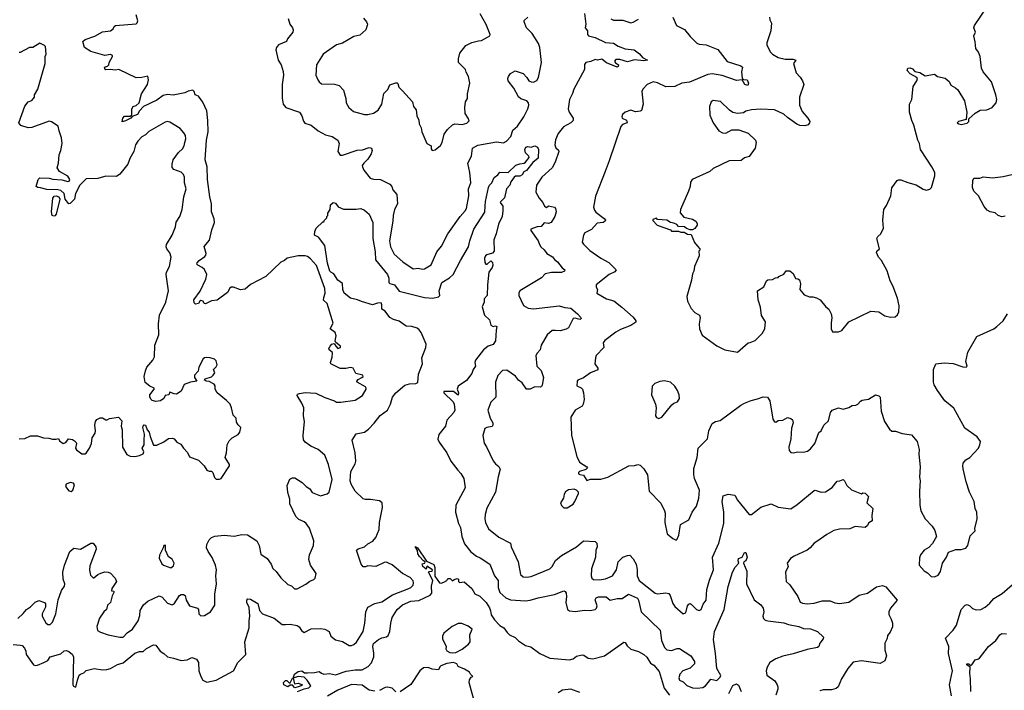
# Model space of a CAD drawing. Extents: x 2143765 to 2212931, y 878955 to 1017455.
# Tile 126 of 256: x 2182031 to 2190527, y 932196 to 937984. Entities that reach past the tile are written whole.
import ezdxf

# ---------------------------------------------------------------- set-up
doc = ezdxf.new("R2010")
doc.units = 0

msp = doc.modelspace()

# ---------------------------------------------------------------- linework, layer by layer
at = {"layer": '0CON20XD'}
for points in [[(2184567.5, 933487.5), (2184530.8, 933595), (2184502.9, 933635), (2184485, 933650.5), (2184439.5, 933669.5), (2184413.3, 933695), (2184362, 933805), (2184361.2, 933845), (2184343.6, 933903.6), (2184337.5, 933965), (2184362.3, 934017.7), (2184385, 934031.2), (2184405, 934028.8), (2184469.5, 933989.5), (2184503.3, 933955), (2184533.9, 933933.9), (2184553.7, 933903.7), (2184625, 933874), (2184685, 933891.9), (2184701.4, 933905), (2184728.2, 934015), (2184696.7, 934145), (2184665, 934226.2), (2184605, 934274.2), (2184542.4, 934302.4), (2184495, 934338.6), (2184478.5, 934358.5), (2184475.5, 934394.5), (2184489.4, 934515), (2184479.2, 934565), (2184481.4, 934635), (2184466.2, 934675), (2184425, 934740), (2184427, 934753), (2184445, 934758.8), (2184495, 934767.5), (2184585, 934761.2), (2184665, 934722), (2184745.9, 934695.9), (2184764, 934684), (2184801.7, 934681.7), (2184925, 934701.2), (2184988.7, 934741.3), (2185020, 934795), (2185021.2, 934805), (2185013.8, 934815), (2184943.8, 934855), (2184938.8, 934865), (2184950.6, 934879.4), (2184983.3, 934895), (2184993.3, 934905), (2184992.5, 934915), (2184931.7, 934931.7), (2184907.2, 934977.2), (2184885, 934982.2), (2184845, 934972.6), (2184796.7, 934975), (2184716.2, 935015), (2184713.8, 935025), (2184728.3, 935071.7), (2184731.2, 935105), (2184725.9, 935115.9), (2184700, 935135), (2184698.8, 935145), (2184708.8, 935165), (2184725, 935183.3), (2184745, 935190), (2184757.5, 935165), (2184775, 935147.5), (2184800, 935155), (2184800, 935165), (2184758.3, 935198.3), (2184753.6, 935213.6), (2184761.1, 935255), (2184754.1, 935284.1), (2184708.8, 935315), (2184736, 935365), (2184728, 935395), (2184685, 935536), (2184653.6, 935563.6), (2184653.8, 935585), (2184666.7, 935625), (2184663.3, 935665), (2184592.4, 935862.4), (2184541.1, 935921.1), (2184515, 935941.4), (2184495, 935947.1), (2184432.7, 935947.3), (2184340, 935925), (2184316.7, 935905), (2184285, 935891.4), (2184155, 935767.5), (2184021.8, 935698.2), (2183975, 935658.8), (2183935, 935651.2), (2183876.2, 935676.2), (2183855.6, 935674.4), (2183844.2, 935665.8), (2183825, 935630), (2183735, 935563.3), (2183685, 935556.7), (2183635, 935532), (2183623.9, 935533.9), (2183613.8, 935555), (2183595, 935559.4), (2183583.8, 935555), (2183572.5, 935535), (2183547.5, 935527.5), (2183535, 935540), (2183534, 935565), (2183587.9, 935642.1), (2183636.5, 935745), (2183645.6, 935785), (2183626.8, 935826.8), (2183605, 935846), (2183566.7, 935865), (2183560, 935875), (2183562, 935885), (2183578, 935905), (2183629.1, 935940.9), (2183637.3, 935952.7), (2183639.2, 935965), (2183623, 936027), (2183668.9, 936081.1), (2183689.5, 936170.5), (2183711.8, 936235), (2183709.5, 936265), (2183684.5, 936325), (2183685.5, 936395), (2183670.8, 936455), (2183650.2, 936605), (2183649.5, 936715), (2183631.8, 936775), (2183641.4, 936945), (2183657.8, 937015), (2183654.3, 937114.3), (2183645, 937196.2), (2183611.3, 937271.3), (2183575, 937323.3), (2183546.1, 937336.1), (2183536, 937365), (2183525, 937375.7), (2183485, 937366.9), (2183455, 937352.5), (2183355, 937332.3), (2183305, 937338.2), (2183269.9, 937330.1), (2183215, 937290.5), (2183100, 937235), (2183063.6, 937196.4), (2183046.2, 937165), (2183001.7, 937148.3), (2182990, 937135), (2182945, 937110), (2182915, 937102.5), (2182920, 937135), (2182935, 937152.5), (2182985, 937150), (2182998.3, 937161.7), (2182997.5, 937215), (2183010, 937235), (2183037, 937243), (2183062.5, 937265), (2183081.1, 937345), (2183134.4, 937425), (2183141.9, 937465), (2183135, 937496.7), (2183085, 937484.4), (2183035, 937483.1), (2182885, 937554.2), (2182855, 937547.1), (2182815, 937554.2), (2182775, 937550), (2182767.5, 937555), (2182763.8, 937575), (2182787, 937583), (2182800, 937595), (2182802.5, 937615), (2182832.5, 937665), (2182832.5, 937675), (2182815, 937683.3), (2182765, 937674), (2182645, 937709.2), (2182590, 937745), (2182576.2, 937795), (2182595, 937814), (2182679.4, 937840.6), (2182745, 937878.1), (2182815, 937887.5), (2182836.4, 937903.6), (2182846.7, 937925), (2182858.8, 937935), (2183035, 937947.7), (2183045, 937955.6), (2183050.9, 937975), (2183035, 938026.5)], [(2185030, 937935), (2185016.2, 937895), (2184965, 937850.8), (2184915, 937838), (2184815, 937782.5), (2184765, 937767.1), (2184650, 937685), (2184590.6, 937595), (2184585.9, 937505.9), (2184603.3, 937465), (2184615, 937446.7), (2184635, 937431.2), (2184747.9, 937427.9), (2184786.2, 937415), (2184826, 937375), (2184846, 937305), (2184848.8, 937265), (2184871.2, 937225), (2184912, 937192), (2185005, 937164.4), (2185035, 937164.3), (2185085, 937177.1), (2185125, 937202), (2185155.5, 937254.5), (2185173.2, 937346.8), (2185207.2, 937382.8), (2185225, 937422), (2185275, 937439.2), (2185288.1, 937438.1), (2185294, 937434), (2185301.3, 937401.3), (2185335, 937370.6), (2185418.8, 937275), (2185428.8, 937235), (2185452.5, 937205), (2185457.5, 937155), (2185476.1, 937116.1), (2185476.7, 937085), (2185495, 937050), (2185501.2, 937015), (2185543.8, 936915), (2185580, 936895), (2185581.7, 936868.3), (2185590, 936855), (2185615, 936860), (2185660.5, 936899.5), (2185675.8, 936925), (2185694.3, 936995.7), (2185723.2, 937036.8), (2185765, 937076.7), (2185785, 937086), (2185850, 937080), (2185887.7, 937092.3), (2185907.7, 937112.3), (2185901.2, 937135), (2185873.3, 937175), (2185871.2, 937225), (2185878.8, 937275), (2185893.8, 937305), (2185896, 937345), (2185916, 937435), (2185902, 937495), (2185882.2, 937532.2), (2185878.1, 937555), (2185815.8, 937615), (2185815.6, 937645), (2185828.1, 937695), (2185879.1, 937760.9), (2185932.6, 937787.4), (2185990.7, 937800.7), (2186015.9, 937804.1), (2186068.3, 937831.7), (2186087.5, 937845), (2186090, 937855), (2186055, 937943.8), (2186004.5, 938035)], [(2186903.9, 938036.1), (2186917.1, 937945), (2186910.8, 937915), (2186928.9, 937888.9), (2186929.5, 937855), (2186937.5, 937845), (2186995, 937829.5), (2187085, 937787.3), (2187155, 937780.4), (2187195, 937754.5), (2187255, 937733.3), (2187333, 937723), (2187378.5, 937688.5), (2187405, 937658.8), (2187447.5, 937635), (2187415, 937630), (2187335, 937636.2), (2187275, 937621.1), (2187209.3, 937639.3), (2187175, 937639.6), (2187162.5, 937625), (2187171.3, 937611.3), (2187196.2, 937595), (2187195, 937580), (2187185, 937573.3), (2187095, 937610.8), (2187055, 937643.8), (2187015, 937635.7), (2186995, 937640), (2186958, 937622), (2186915, 937615.5), (2186905, 937597.5), (2186904.4, 937555), (2186811.2, 937385), (2186801.9, 937348.1), (2186773.9, 937295), (2186764.6, 937215), (2186771.5, 937185), (2186807.8, 937135), (2186807.5, 937115), (2186785.8, 937095), (2186722, 937058), (2186677.4, 937002.6), (2186653.8, 936946.2), (2186649.5, 936905), (2186658, 936878), (2186679.3, 936859.3), (2186681.8, 936845), (2186651.6, 936755), (2186625, 936706.5), (2186534.8, 936625.2), (2186490.4, 936555), (2186484, 936495), (2186512, 936445), (2186545.5, 936405.5), (2186558.1, 936375), (2186575, 936362.9), (2186595, 936378.6), (2186645, 936365.8), (2186653.3, 936355), (2186658.8, 936325), (2186648, 936285), (2186615.5, 936234.5), (2186595, 936226), (2186555, 936232), (2186531.7, 936198.3), (2186495, 936196), (2186440, 936175), (2186440, 936165), (2186503.8, 936075), (2186516, 936045), (2186526.2, 936025), (2186555, 935998), (2186578, 935965), (2186627.8, 935937.8), (2186645, 935912.9), (2186670.8, 935895), (2186711.7, 935841.7), (2186735.8, 935824.2), (2186732, 935815), (2186706.6, 935803.4), (2186618.5, 935801.5), (2186565, 935790.8), (2186533.6, 935756.4), (2186345, 935642.5), (2186336.7, 935625), (2186336.7, 935605), (2186377.7, 935517.7), (2186417.5, 935495), (2186465, 935490), (2186685, 935514.2), (2186735, 935499.5), (2186785, 935495.4), (2186844.4, 935445), (2186871.4, 935415), (2186875.6, 935405), (2186870.8, 935399.2), (2186865, 935396), (2186825, 935408.9), (2186805, 935406.2), (2186765.9, 935324.1), (2186745, 935312.5), (2186695, 935300), (2186651.1, 935301.1), (2186625, 935301.8), (2186581.1, 935265), (2186530, 935175), (2186521.9, 935135), (2186494.6, 935105.4), (2186485.6, 935085), (2186493.3, 934995), (2186529.2, 934955), (2186549.5, 934895), (2186539.6, 934830.4), (2186532.4, 934817.6), (2186525, 934812.9), (2186475, 934815.8), (2186435, 934794.2), (2186405, 934796), (2186365, 934851.2), (2186335, 934873.8), (2186308.7, 934908.7), (2186235, 934958.9), (2186196.2, 934955), (2186155, 934912), (2186135.4, 934855), (2186137.8, 934725), (2186095, 934682), (2186070, 934615), (2186091.5, 934545), (2186113.3, 934505), (2186114, 934485), (2186106.6, 934473.4), (2186062.5, 934465), (2186044.5, 934455.5), (2186027.8, 934395), (2186037.9, 934327.9), (2186058.9, 934298.9), (2186117.2, 934177.2), (2186135, 934151.2), (2186165, 934128.8), (2186175.6, 934105), (2186158.3, 934038.3), (2186136.5, 933905), (2186062.8, 933767.2), (2186048.1, 933715), (2186044.5, 933675), (2186048.9, 933645), (2186075, 933591.2), (2186165, 933519.2), (2186265, 933466.7), (2186271.9, 933435), (2186331.4, 933305), (2186352.5, 933195), (2186375, 933175.8), (2186405, 933172.5), (2186445, 933177.5), (2186605, 933244.3), (2186625.4, 933264.6), (2186655, 933318), (2186705, 933360), (2186835, 933435.8), (2186895, 933485.8), (2186995, 933480.8), (2187010, 933465), (2187012.9, 933435), (2187002.9, 933405), (2186998.9, 933345), (2186964.4, 933244.4), (2186961.5, 933185), (2186968.6, 933165), (2186982.7, 933152.7), (2187035, 933150), (2187085, 933159.5), (2187145.8, 933185), (2187180, 933235), (2187195.6, 933305), (2187203.3, 933315), (2187235, 933346.2), (2187275, 933361.2), (2187295, 933362), (2187325, 933331.2), (2187350, 933285), (2187358.3, 933238.3), (2187357.5, 933185), (2187375.6, 933145), (2187515, 933034.4), (2187535, 933029.4), (2187605, 933038.5), (2187632.2, 933032.2), (2187644.4, 933015), (2187666.7, 932945), (2187685, 932920), (2187757, 932857), (2187774.3, 932865.7), (2187782.4, 932877.6), (2187793.3, 932925), (2187805, 932941.2), (2187815, 932946), (2187825, 932941.2), (2187870, 932895), (2187895, 932886.5), (2187911.1, 932895), (2187929.2, 932940.8), (2187955, 932973.8), (2187959.6, 933065), (2187981.9, 933148.1), (2188016.7, 933235), (2188008.1, 933345), (2188063.3, 933465), (2188105.7, 933635), (2188106.7, 933733.3), (2188093.3, 933825), (2188101.2, 933875), (2188145, 933889), (2188200.7, 933880.7), (2188225, 933836), (2188325, 933713.8), (2188345, 933714), (2188382.5, 933742.5), (2188425, 933778), (2188515, 933804.3), (2188575, 933776.9), (2188685, 933764), (2188739.1, 933800.9), (2188885, 933920), (2188895, 933923.3), (2188946.4, 933906.4), (2188985, 933908.8), (2189042.1, 933947.9), (2189085, 934002.5), (2189107, 934003), (2189135, 934016.7), (2189148.8, 934005), (2189167.1, 933965), (2189207.4, 933927.4), (2189295, 933892.5), (2189305, 933900), (2189325, 933897.5), (2189355, 933870), (2189340, 933815), (2189392.5, 933765), (2189383.3, 933705), (2189385, 933660), (2189357, 933643), (2189343.3, 933615), (2189325, 933601.2), (2189239.3, 933610.7), (2189195, 933590.8), (2189105, 933585.8), (2189055, 933574.3), (2188995, 933542.5), (2188908.9, 933481.1), (2188885, 933465.6), (2188851.4, 933425), (2188825.3, 933404.7), (2188712.5, 933355), (2188682.5, 933335), (2188652.5, 933295), (2188662.5, 933265), (2188637.5, 933215), (2188643.3, 933135), (2188675, 933106.2), (2188743.8, 933005), (2188765, 932958), (2188785, 932948.1), (2188825, 932942.2), (2188885, 932947.5), (2188955, 932969.2), (2189025, 932969.4), (2189065, 932952), (2189105, 932944.3), (2189185, 932955.8), (2189275, 933016.9), (2189345, 933035.7), (2189425, 933088.8), (2189475, 933102), (2189505, 933090), (2189602, 932975), (2189545.5, 932904.5), (2189530.6, 932875), (2189531.1, 932851.1), (2189551.1, 932811.1), (2189561.9, 932775), (2189560.6, 932745), (2189542.1, 932697.9), (2189519.8, 932670.2), (2189516.2, 932643.8), (2189496.6, 932603.4), (2189496, 932545), (2189509.2, 932495), (2189495, 932451.2), (2189455, 932428), (2189295, 932449.4), (2189222.1, 932437.9), (2189176.2, 932385), (2189121.4, 932295), (2189094.2, 932225.8), (2189075, 932212), (2189035, 932200.8), (2188965, 932200.8), (2188935, 932192.5)], [(2188500, 938005), (2188503, 937983), (2188516.7, 937955), (2188513, 937887), (2188476.7, 937785), (2188476.4, 937766.4), (2188505, 937706.2), (2188525, 937686.2), (2188575, 937656.2), (2188635, 937644.2), (2188703.8, 937643.8), (2188727.5, 937635), (2188708, 937605), (2188729.2, 937525), (2188765, 937488), (2188784.2, 937455), (2188797.1, 937425), (2188759.2, 937315), (2188758.8, 937245), (2188782.7, 937192.7), (2188832.5, 937135), (2188847.5, 937105), (2188847, 937093), (2188835, 937077.5), (2188805, 937066.7), (2188761.7, 937071.7), (2188735, 937083.3), (2188655, 937141.2), (2188625, 937170), (2188545, 937206.7), (2188425, 937211.4), (2188344.3, 937205.7), (2188296.1, 937193.9), (2188275, 937181.2), (2188223.9, 937173.9), (2188185, 937183.3), (2188154.2, 937204.2), (2188077.7, 937277.7), (2188015, 937286.7), (2187997.5, 937275), (2187983.8, 937235), (2187985, 937160), (2188013.3, 937095), (2188063.8, 937025), (2188095, 937007.1), (2188125, 937004.4), (2188175, 937033.3), (2188235, 937032.5), (2188315, 937003.3), (2188380, 936945), (2188386.7, 936925), (2188376.7, 936875), (2188325, 936802.5), (2188285, 936792.5), (2188255, 936770), (2188153.4, 936766.6), (2188015, 936700), (2187985, 936672.5), (2187833.9, 936606.1), (2187819.5, 936580.5), (2187815.7, 936545), (2187802.5, 936505), (2187733.1, 936345), (2187728.3, 936318.3), (2187760.9, 936280.9), (2187835, 936261.9), (2187865, 936245.6), (2187875.5, 936225), (2187875, 936210), (2187855, 936183.3), (2187835, 936170), (2187815, 936170), (2187783, 936183), (2187767, 936197), (2187715, 936200), (2187700, 936215), (2187675, 936227.5), (2187645, 936232.5), (2187615, 936252.5), (2187535, 936260), (2187525, 936270), (2187495, 936260), (2187495, 936250), (2187531.7, 936211.7), (2187645, 936170), (2187655, 936160), (2187715, 936160), (2187735, 936150), (2187765, 936150), (2187793, 936133), (2187825, 936130), (2187852.3, 936062.3), (2187878.3, 936028.3), (2187900, 936005), (2187900, 935995), (2187890, 935985), (2187892.5, 935945), (2187853.3, 935855), (2187846.2, 935815), (2187835, 935790), (2187826.2, 935735), (2187786.7, 935595), (2187793.3, 935555), (2187825, 935492.5), (2187857, 935457), (2187896.7, 935435), (2187901.2, 935415), (2187893.8, 935355), (2187896.7, 935315), (2187920.7, 935260.7), (2188045, 935168.8), (2188114.2, 935134.2), (2188225, 935115.8), (2188315, 935196.2), (2188335, 935197.5), (2188377.5, 935215), (2188436.2, 935275), (2188461.2, 935315), (2188466.2, 935375), (2188430.7, 935430.7), (2188423, 935503), (2188403.3, 935565), (2188397.5, 935645), (2188451.7, 935678.3), (2188475, 935730), (2188485, 935740), (2188525, 935742.5), (2188553, 935757), (2188575, 935760), (2188581.7, 935768.3), (2188625, 935786.7), (2188645, 935816.7), (2188675, 935816.7), (2188705, 935792.5), (2188725, 935750), (2188745, 935747.5), (2188758.3, 935738.3), (2188767.5, 935705), (2188762.5, 935655), (2188800.7, 935610.7), (2188845, 935593.3), (2188875, 935592.5), (2188905, 935582.5), (2188937.5, 935565), (2188986.1, 935506.1), (2189012.5, 935485), (2189033.3, 935445), (2189037.5, 935415), (2189031.2, 935365), (2189033.3, 935315), (2189045, 935290), (2189095, 935290), (2189125, 935302.5), (2189185, 935376.7), (2189375, 935468.8), (2189445, 935463.3), (2189495, 935427.5), (2189545, 935416.7), (2189585, 935420), (2189603.6, 935436.4), (2189615.9, 935464.1), (2189618, 935515), (2189605, 935580), (2189565, 935686.7), (2189540.3, 935730.3), (2189515.6, 935815.6), (2189467.1, 935905), (2189442, 935935), (2189423.8, 935975), (2189426.7, 935985), (2189450, 936005), (2189426.7, 936095), (2189436.4, 936113.6), (2189462.5, 936135), (2189483.3, 936185), (2189478.8, 936255), (2189486.7, 936345), (2189509.5, 936380.5), (2189548.8, 936465), (2189556.4, 936533.6), (2189602.5, 936595), (2189615, 936603.3), (2189635, 936603.3), (2189695, 936577.5), (2189765, 936560), (2189825, 936521.2), (2189855, 936513.8), (2189885, 936522), (2189898, 936535), (2189928, 936635), (2189925.8, 936665), (2189901.9, 936715), (2189803, 936863), (2189794.3, 936915), (2189779.6, 936945), (2189746.4, 937075), (2189728.5, 937115), (2189709.6, 937185), (2189709.1, 937255), (2189728.8, 937295), (2189741.5, 937408.5), (2189772.9, 937457.1), (2189777.5, 937475), (2189772.5, 937485), (2189715, 937515.4), (2189687.1, 937545), (2189694.8, 937565.2), (2189715, 937569.6), (2189735, 937560), (2189755, 937537.8), (2189797.4, 937527.4), (2189845, 937500), (2189923, 937513), (2189950, 937495), (2190015, 937480), (2190049.5, 937449.5), (2190065, 937417.5), (2190106, 937396), (2190125, 937377.5), (2190183.3, 937285), (2190202.5, 937185), (2190198.3, 937121.7), (2190130, 937105), (2190120, 937095), (2190135, 937083.8), (2190155, 937078.8), (2190205, 937090), (2190220, 937105), (2190221.7, 937128.3), (2190275, 937177.5), (2190318.3, 937201.7), (2190375, 937206.7), (2190422.5, 937225), (2190456.2, 937265), (2190462, 937295), (2190454.2, 937334.2), (2190416.8, 937446.8), (2190343.8, 937535), (2190330, 937565), (2190318.1, 937665), (2190305, 937703.3), (2190281.2, 937735), (2190274.2, 937794.2), (2190264, 937845), (2190278, 937875), (2190263.3, 937915), (2190270, 937935), (2190377.5, 938095)], [(2184346.7, 937995), (2184360.8, 937945), (2184385, 937912.5), (2184390, 937895), (2184386.7, 937875), (2184342.4, 937817.6), (2184332, 937795), (2184262.9, 937767.1), (2184245.8, 937744.2), (2184240, 937725), (2184261.4, 937635), (2184286.8, 937595), (2184305.4, 937535.4), (2184306.5, 937505), (2184294.5, 937425), (2184295.8, 937305.8), (2184304.2, 937255), (2184325.8, 937225.8), (2184445, 937185.8), (2184465.5, 937155), (2184479.4, 937109.4), (2184491.1, 937091.1), (2184546.7, 937075), (2184605, 937025.8), (2184670.6, 936990.6), (2184725.6, 936975.6), (2184776.2, 936945), (2184786, 936915), (2184776.2, 936845), (2184796.1, 936816.1), (2184815, 936816), (2184941.7, 936858.3), (2184988.7, 936861.3), (2185045, 936880), (2185066.7, 936875), (2185071.2, 936855), (2185064.2, 936825), (2185035, 936781.2), (2184998.8, 936745), (2184986.7, 936725), (2184988.8, 936715), (2185000, 936685), (2185055.8, 936615.8), (2185085, 936606.9), (2185145, 936604), (2185225, 936564), (2185242.5, 936545), (2185249.2, 936515), (2185284.3, 936475), (2185290.8, 936395), (2185265, 936346.7), (2185253.1, 936295), (2185250.5, 936245), (2185220.5, 936075), (2185230, 936025), (2185261.4, 935961.4), (2185335.3, 935895.3), (2185425, 935834.3), (2185468.6, 935838.6), (2185505, 935830.8), (2185525, 935832.9), (2185580.3, 935869.7), (2185629.3, 935980.7), (2185671.1, 936028.9), (2185723.6, 936135), (2185830.6, 936285), (2185875.2, 936334.8), (2185884.7, 936355), (2185907.1, 936465), (2185904.4, 936525), (2185924.5, 936575), (2185915.5, 936665), (2185897.8, 936745), (2185929.2, 936805), (2185939.2, 936875), (2185985, 936901.1), (2186145, 936929.2), (2186205, 936920.6), (2186230, 936935), (2186269.4, 936975), (2186285, 937031.2), (2186325, 937065.8), (2186381.2, 937145), (2186415.5, 937215), (2186423, 937247), (2186421.8, 937265), (2186406.9, 937285), (2186355, 937301.5), (2186335, 937319.2), (2186293.8, 937393.8), (2186245.8, 937455), (2186242, 937475), (2186248, 937495), (2186265, 937520), (2186305, 937542.5), (2186375, 937519.2), (2186406.2, 937486.2), (2186425, 937456), (2186445, 937448), (2186465, 937446), (2186492.3, 937457.7), (2186508, 937485), (2186534.5, 937615), (2186520, 937745), (2186507.4, 937777.4), (2186453.3, 937865), (2186404.2, 937915), (2186384, 937965), (2186384.4, 937975.6), (2186414.6, 938005.4)], [(2184995.9, 937995.9), (2185022.5, 937965), (2185032.5, 937945), (2185030, 937935)], [(2187666.9, 938006.9), (2187699.4, 937935), (2187768, 937898), (2187815, 937838.6), (2187872.6, 937782.6), (2187895, 937773.6), (2187955, 937765.6), (2188055, 937727.5), (2188135, 937624), (2188252.5, 937585), (2188266.7, 937575), (2188258.8, 937535), (2188265, 937480), (2188275, 937467.5), (2188307.5, 937465), (2188319.4, 937435), (2188313.9, 937416.1), (2188288, 937425), (2188263.9, 937463.9), (2188215, 937459.4), (2188093.1, 937503.1), (2188005, 937516.2), (2187968.3, 937511.7), (2187811.2, 937445), (2187745, 937436.4), (2187685, 937406.4), (2187605, 937404.4), (2187535, 937437.8), (2187496.8, 937446.8), (2187445, 937425.7), (2187408, 937385), (2187399.2, 937365), (2187411.2, 937255), (2187395, 937200), (2187385, 937193.1), (2187345, 937190), (2187305, 937203.8), (2187255, 937185.6), (2187231.4, 937165), (2187225.8, 937145), (2187230, 937135), (2187266.7, 937116.7), (2187272.5, 937095), (2187231.2, 937078.8), (2187217.6, 937062.4), (2187118.3, 936765), (2187081.5, 936675), (2187000.1, 936459.9), (2186982.8, 936365), (2186989.2, 936339.2), (2187001.5, 936321.5), (2187075, 936267.5), (2187084.3, 936255), (2187081.4, 936245), (2187065, 936234), (2187012.3, 936227.7), (2186965, 936173.8), (2186907.5, 936145), (2186894.7, 936125), (2186883.1, 936065), (2186895.4, 936045.4), (2186950.7, 935990.7), (2187044.5, 935924.5), (2187115, 935887.1), (2187178.8, 935825), (2187165, 935808.1), (2187116.7, 935785), (2187006, 935695), (2187004, 935675), (2187016.7, 935655), (2187010, 935625), (2187095, 935574), (2187156.4, 935556.4), (2187225, 935502.5), (2187325.4, 935415.4), (2187348, 935385), (2187346.1, 935373.9), (2187304.2, 935345.8), (2187215, 935310.6), (2187175, 935288.2), (2187079.2, 935215), (2187066.2, 935195), (2187070, 935155), (2187005, 935086.2), (2186998.6, 935065), (2186994.2, 935015), (2187017.9, 934977.9), (2187018.8, 934961.2), (2186955, 934936), (2186896.1, 934893.9), (2186846.4, 934873.6), (2186840, 934865), (2186837.5, 934825), (2186875, 934807.5), (2186886.7, 934795), (2186896.2, 934765), (2186900, 934705), (2186894.1, 934665.9), (2186885, 934647.5), (2186825, 934613.3), (2186785.8, 934555), (2186793.3, 934395), (2186838.8, 934215), (2186860, 934165), (2186925, 934125.8), (2186930, 934115), (2186916.8, 934103.2), (2186862.5, 934085), (2186852.5, 934075), (2186852.5, 934065), (2186865, 934057.5), (2186895, 934053.3), (2186925, 934007.5), (2186955, 934020), (2187045, 934018), (2187105, 934036), (2187286.7, 934135), (2187335, 934135.7), (2187365, 934144), (2187385, 934140), (2187415, 934106.7), (2187448.8, 934055), (2187463.3, 933915), (2187562, 933812), (2187594.2, 933745), (2187600, 933725), (2187596.2, 933645), (2187616.4, 933546.4), (2187665, 933507.5), (2187695, 933492.5), (2187705, 933500), (2187718.8, 933535), (2187733, 933627), (2187805, 933667.5), (2187834.2, 933735), (2187870, 933785), (2187891.9, 933855), (2187896, 933925), (2187853.6, 934023.7), (2187847.6, 934057.6), (2187848.3, 934111.7), (2187875.6, 934205), (2187884.4, 934285), (2187964.3, 934365.7), (2187976.7, 934435), (2188005, 934499.2), (2188035, 934515.8), (2188075, 934526.2), (2188253.1, 934656.9), (2188285.6, 934674.4), (2188341.2, 934698.8), (2188398.3, 934711.7), (2188445, 934730), (2188482.5, 934725), (2188504, 934695), (2188530, 934535), (2188545, 934512.5), (2188555, 934510), (2188576.1, 934523.9), (2188615, 934528.8), (2188655, 934550), (2188685, 934543.3), (2188699.5, 934529.5), (2188704, 934505), (2188691.7, 934458.3), (2188683.6, 934366.4), (2188667.5, 934295), (2188670, 934265), (2188685, 934250), (2188705, 934246.7), (2188745, 934253.8), (2188795, 934251.2), (2188829.3, 934260.7), (2188855, 934281.2), (2188892, 934325), (2188925, 934422.5), (2188946.7, 934435), (2188968.8, 934485), (2189008.3, 934521.7), (2189026.7, 934595), (2189042.5, 934615), (2189095, 934633.3), (2189136.1, 934623.9), (2189185, 934637.5), (2189215, 934653.3), (2189245, 934656.7), (2189262.5, 934665), (2189285, 934692.5), (2189299.3, 934700.7), (2189355, 934710), (2189415, 934747.5), (2189445, 934736.7), (2189456.7, 934725), (2189462.9, 934605), (2189494.2, 934515), (2189535, 934450), (2189555, 934433.8), (2189587, 934433), (2189645, 934413.8), (2189725, 934400), (2189773.8, 934345), (2189792.9, 934275), (2189789.4, 934235), (2189799.5, 934125), (2189794.3, 934035), (2189801.4, 934005), (2189794, 933915), (2189797.5, 933795), (2189807.5, 933745), (2189842.5, 933675), (2189903.6, 933613.6), (2189926.7, 933575), (2189942.5, 933525), (2189907.7, 933462.3), (2189875, 933430), (2189834.3, 933405.7), (2189803.4, 933366.6), (2189795, 933340), (2189792.9, 933277.1), (2189835, 933226.7), (2189865, 933210), (2189895, 933180), (2189925, 933176.7), (2189955, 933191.2), (2189975, 933222.5), (2189992.5, 933295), (2190026.7, 933345), (2190045, 933387.5), (2190107, 933413), (2190155, 933412.5), (2190195.8, 933424.2), (2190211.2, 933445), (2190231.7, 933528.3), (2190276.4, 933573.6), (2190273, 933593), (2190293.3, 933675), (2190288.8, 933735), (2190276.2, 933765), (2190266.2, 933825), (2190227.5, 933905), (2190196.6, 933996.6), (2190172.6, 934107.4), (2190168.2, 934135), (2190172, 934158), (2190194.6, 934185.4), (2190228, 934205), (2190305, 934287.5), (2190316.7, 934315), (2190320, 934345), (2190292.5, 934385), (2190185, 934460), (2190090, 934630), (2190014, 934695), (2189951.2, 934785), (2189922.1, 934832.1), (2189915.7, 934855), (2189916.9, 934965), (2189935, 935012.5), (2190006.4, 935023.6), (2190085, 935018), (2190167.7, 934987.7), (2190196.1, 934983.9), (2190206.2, 934995), (2190196, 935035), (2190212.9, 935115), (2190289.4, 935250.6), (2190435, 935315.8), (2190461.2, 935335), (2190516.4, 935383.6), (2190555, 935446)], [(2187132.4, 937992.4), (2187155, 937979.4), (2187235, 937978.9), (2187305, 937957.5), (2187325, 937961.4), (2187371.4, 937988.6)], [(2182025, 934365.6), (2182075, 934368.8), (2182125, 934392.5), (2182185, 934392), (2182235, 934376.7), (2182283.6, 934373.6), (2182315, 934363.3), (2182346.7, 934363.3), (2182365, 934370), (2182375, 934350), (2182405, 934327.5), (2182430, 934335), (2182453, 934367), (2182485, 934361.2), (2182505, 934350), (2182516.7, 934335), (2182520, 934325), (2182512, 934285), (2182520.5, 934270.5), (2182568.3, 934238.3), (2182595, 934237.5), (2182605, 934243.3), (2182633.9, 934286.1), (2182651.2, 934325), (2182657.1, 934375), (2182682.5, 934415), (2182685.6, 934435.6), (2182679.2, 934485), (2182684.3, 934515.7), (2182696.1, 934533.9), (2182725, 934547.5), (2182745, 934547.5), (2182775, 934530), (2182785, 934530), (2182807, 934543), (2182883, 934553), (2182910.7, 934520.7), (2182906.7, 934475), (2182916.2, 934445), (2182918.6, 934295), (2182955, 934231.4), (2182985, 934218), (2183025, 934213.3), (2183065, 934222.5), (2183095, 934237.5), (2183103.3, 934255), (2183088, 934285), (2183104.6, 934315.4), (2183105.5, 934355), (2183106.6, 934406.6), (2183094.3, 934465), (2183095, 934476.7), (2183105, 934487.5), (2183116.7, 934485), (2183131.4, 934445), (2183147.5, 934425), (2183155.6, 934385.6), (2183185, 934312.5), (2183215, 934312.5), (2183275, 934340), (2183315, 934370), (2183345, 934373.3), (2183365, 934367.5), (2183387, 934337), (2183421.7, 934321.7), (2183444, 934285), (2183478.6, 934248.6), (2183495, 934210), (2183575, 934182.5), (2183622.5, 934135), (2183645, 934097.5), (2183665, 934087.5), (2183685, 934086.7), (2183697.5, 934075), (2183713, 934033), (2183725, 934020), (2183755, 934017.5), (2183770, 934025), (2183840, 934135), (2183840, 934145), (2183804, 934205), (2183815.8, 934245), (2183820, 934315), (2183839.5, 934350.5), (2183864.3, 934375.7), (2183916.7, 934405), (2183930, 934425), (2183940, 934465), (2183915, 934487.5), (2183900.5, 934510.5), (2183900, 934545), (2183872.3, 934572.3), (2183858.8, 934635), (2183845.8, 934665.8), (2183815, 934698.8), (2183733.8, 934765), (2183716.2, 934795), (2183716.2, 934825), (2183709.5, 934839.5), (2183665, 934862.9), (2183640, 934865), (2183622.5, 934875), (2183630, 934885), (2183685, 934902.9), (2183698.8, 934915), (2183713.3, 934935), (2183702.5, 934965), (2183725, 934987.5), (2183733.3, 935005), (2183725, 935040), (2183713, 935053), (2183675, 935066.7), (2183645, 935070), (2183625, 935066.7), (2183615, 935057.5), (2183576.7, 934985), (2183570.7, 934949.3), (2183540, 934915), (2183540, 934895), (2183560, 934865), (2183505, 934856.7), (2183450, 934835), (2183425, 934777.5), (2183385, 934753.3), (2183363.6, 934753.6), (2183325, 934770), (2183317.5, 934745), (2183285, 934740), (2183273.8, 934715), (2183245, 934694.2), (2183205, 934690), (2183175, 934697.5), (2183165, 934707.5), (2183153.8, 934725), (2183153.8, 934745), (2183190, 934795), (2183190, 934805), (2183155, 934821.2), (2183114.2, 934854.2), (2183105.9, 934905.9), (2183115, 934952.5), (2183129.2, 934985), (2183179.4, 935045), (2183194.5, 935075), (2183198.2, 935175), (2183230, 935265), (2183229.6, 935359.6), (2183236.1, 935435), (2183291.8, 935545), (2183315.6, 935645), (2183293.5, 935785), (2183297.8, 935805), (2183324.6, 935855), (2183338.1, 935935), (2183325, 935972.5), (2183300, 936005), (2183293.8, 936025), (2183296.2, 936045), (2183345.6, 936124.4), (2183373.8, 936195), (2183382.3, 936237.7), (2183413.8, 936285), (2183432.9, 936345), (2183447.5, 936455), (2183466.2, 936525), (2183453.1, 936575), (2183452.5, 936625), (2183445, 936646.7), (2183425, 936668.8), (2183360.5, 936690.5), (2183347.7, 936707.7), (2183346.1, 936736.1), (2183355.8, 936775), (2183400.9, 936839.1), (2183435, 936870), (2183449.2, 936895), (2183455.7, 936925), (2183464.2, 936955.8), (2183460, 936985), (2183448, 937008), (2183415.8, 937045), (2183325, 937098.6), (2183305, 937104.2), (2183285, 937100.6), (2183145, 937019.2), (2183115, 936990), (2183085, 936972), (2183050, 936935), (2183030, 936905), (2183014.4, 936845.6), (2182980, 936785), (2182963.8, 936736.2), (2182895, 936650), (2182865, 936629.2), (2182775, 936632.2), (2182705, 936614.4), (2182605, 936611.5), (2182549.2, 936555), (2182512, 936485), (2182502.5, 936435), (2182465, 936396.2), (2182455, 936396), (2182424.4, 936435), (2182415.3, 936485.3), (2182385, 936509.2), (2182360, 936515), (2182265, 936517.3), (2182211.7, 936531.7), (2182186.1, 936536.1), (2182173.3, 936545), (2182190, 936605), (2182205, 936620), (2182285, 936617.5), (2182318.1, 936608.1), (2182395, 936602.6), (2182445, 936586.2), (2182458.2, 936591.7), (2182463.8, 936605), (2182445, 936632.8), (2182373.8, 936673.8), (2182354.4, 936705), (2182366.2, 936745), (2182372.6, 936817.4), (2182386.5, 936855), (2182396.8, 936916.8), (2182392, 936965), (2182370, 937025), (2182362.5, 937065), (2182305, 937103.3), (2182285, 937108), (2182136.4, 937053.6), (2182105, 937051.5), (2182041.1, 937071.1), (2182023.8, 937095), (2182075, 937236.2), (2182104.5, 937275.5), (2182135, 937286.2), (2182158, 937315), (2182159.2, 937335), (2182186, 937385), (2182226.7, 937526.7), (2182250, 937605), (2182251.2, 937665), (2182258.8, 937685), (2182253, 937753), (2182245, 937762.5), (2182205, 937782.5), (2182145, 937742.5), (2182115, 937743.3), (2182035, 937700), (2182025, 937700)], [(2186047.3, 936375), (2186049.6, 936415), (2186075, 936536.7), (2186083.3, 936555), (2186104.6, 936575.4), (2186125, 936621.2), (2186155.7, 936644.3), (2186172.9, 936667.1), (2186245.6, 936664.4), (2186312.9, 936727.1), (2186345, 936740), (2186385, 936746.2), (2186395, 936754), (2186426, 936795), (2186424.2, 936805), (2186394.7, 936834.7), (2186389.3, 936865), (2186397.5, 936885), (2186415, 936888.5), (2186445, 936883.1), (2186475, 936896), (2186500, 936885), (2186507.2, 936865), (2186505, 936788.8), (2186459.3, 936750.7), (2186405, 936683.8), (2186380.5, 936669.5), (2186365, 936644.3), (2186345, 936634.3), (2186307.8, 936632.2), (2186296, 936625), (2186267.5, 936585), (2186261.2, 936555), (2186230.8, 936525), (2186212.9, 936447.1), (2186178.3, 936411.7), (2186177.1, 936405), (2186198.5, 936375), (2186200.4, 936335), (2186192.4, 936285), (2186161.8, 936218.2), (2186141.8, 936135), (2186122.5, 936085), (2186124, 935985), (2186111.7, 935968.3), (2186062.9, 935955), (2186051.1, 935945), (2186042.7, 935925), (2186045, 935887.5), (2186053.8, 935875), (2186065.5, 935874.5), (2186095, 935902.5), (2186109.5, 935889.5), (2186114, 935865), (2186107.5, 935845), (2186079.4, 935805), (2186066.7, 935695), (2186065.7, 935605), (2186039.4, 935575), (2186037.8, 935545), (2186021.1, 935505), (2186042.5, 935435), (2186085.8, 935395), (2186095, 935348), (2186115, 935335.8), (2186135, 935342.5), (2186148.6, 935335), (2186140.9, 935305), (2186135, 935211.2), (2186115, 935181.9), (2186073.1, 935166.9), (2186031.9, 935135), (2185964.6, 935045), (2185959.3, 935025), (2185962.5, 934995), (2185943.3, 934965), (2185930.7, 934929.3), (2185885, 934870), (2185815, 934820), (2185804.2, 934795.8), (2185818, 934765), (2185815, 934743.3), (2185774.3, 934774.3), (2185690, 934775), (2185691.2, 934765), (2185770, 934685), (2185780.8, 934665), (2185784, 934615), (2185776.8, 934593.2), (2185715, 934527.5), (2185703.6, 934476.4), (2185646.2, 934405), (2185640, 934365), (2185649.3, 934339.3), (2185717.5, 934245), (2185752, 934175), (2185810, 934095), (2185837.3, 934067.3), (2185863.8, 934025), (2185874, 933945), (2185794.3, 933795), (2185790.8, 933735), (2185818, 933635), (2185835, 933602.5), (2185846.5, 933525), (2185870.2, 933460.2), (2185922.6, 933392.6), (2185973.3, 933353.3), (2186005, 933338.9), (2186086.5, 933285), (2186128.9, 933185), (2186158.2, 933145), (2186158.2, 933085), (2186175, 933040), (2186225.3, 932995.3), (2186265, 932976.4), (2186395, 932970), (2186436.2, 932973.8), (2186505, 932995.4), (2186645.4, 933024.6), (2186725, 933054.6), (2186738.7, 933048.7), (2186746.9, 933035), (2186750, 933005), (2186744.4, 932955), (2186757.5, 932895), (2186775, 932881.9), (2186825, 932877.3), (2186905, 932889.1), (2186954.4, 932885.6), (2186995, 932892.5), (2187008, 932905), (2187014, 932925), (2186995, 932977.5), (2187004.7, 932995.3), (2187025, 933004.4), (2187092.4, 933002.4), (2187125, 932973.8), (2187185, 932988.9), (2187230.6, 932989.4), (2187285, 933025.8), (2187361.5, 932991.5), (2187370.3, 932975), (2187392.7, 932872.7), (2187556, 932715), (2187568.9, 932625), (2187595, 932566.2), (2187613.8, 932545), (2187655, 932539.4), (2187705, 932557.8), (2187725, 932558.1), (2187822.9, 932495), (2187854.3, 932444.3), (2187854.3, 932425), (2187815, 932388.9), (2187752.9, 932365), (2187727.1, 932335), (2187717.1, 932305), (2187723.8, 932285), (2187755, 932269.5), (2187786.5, 932236.5), (2187835, 932217.9), (2187875, 932215.5), (2187925, 932221.8), (2187949.2, 932235), (2187995, 932292), (2188045, 932280.8), (2188075, 932310.8), (2188080.6, 932325), (2188045.6, 932385.6), (2188036, 932515), (2188018.6, 932635), (2188025.9, 932704.1), (2188110.5, 932895), (2188145, 933093.3), (2188180, 933215), (2188205, 933258), (2188236.7, 933295), (2188230, 933315), (2188232.5, 933335), (2188265, 933346.7), (2188283.8, 933385), (2188295.7, 933385.7), (2188308.1, 933345), (2188295.7, 933314.3), (2188280, 933305), (2188277.5, 933295), (2188304.4, 933224.4), (2188302.5, 933115), (2188367, 932977), (2188424.7, 932934.7), (2188446.9, 932905), (2188452.2, 932875), (2188442.5, 932835), (2188448.1, 932815), (2188462.6, 932802.6), (2188485, 932796.7), (2188625, 932777.7), (2188665, 932763.6), (2188755, 932748.1), (2188795, 932731.1), (2188855, 932727.1), (2188915, 932703.8), (2188966.7, 932655), (2188965, 932640), (2188935, 932602.5), (2188925.8, 932574.2), (2188914.2, 932565.8), (2188825, 932549.2), (2188705, 932510.8), (2188615, 932490.8), (2188555, 932468.6), (2188504.6, 932435.4), (2188479.2, 932395), (2188472, 932365), (2188477.3, 932327.3), (2188547.3, 932277.3), (2188568, 932245), (2188572.5, 932225), (2188572.5, 932205), (2188555.6, 932154.4)], [(2190253, 936537), (2190254.1, 936595.9), (2190265, 936617.5), (2190315, 936616.7), (2190345, 936626.7), (2190425, 936619.2), (2190518, 936632), (2190665, 936664.4)], [(2190535, 936288.8), (2190505, 936283.3), (2190473.9, 936293.9), (2190447, 936317), (2190405, 936326.7), (2190380, 936340), (2190353, 936373), (2190302.5, 936465), (2190262.5, 936505), (2190253, 936537)], [(2182325, 936287.1), (2182310, 936295), (2182304.7, 936325), (2182318, 936445), (2182329.3, 936460.7), (2182345, 936463.9), (2182367.8, 936455), (2182376.9, 936435), (2182345.2, 936305), (2182335, 936291.5), (2182325, 936287.1)], [(2181975, 932591.5), (2182037.1, 932587.1), (2182051.7, 932581.7), (2182070.9, 932560.9), (2182082.9, 932535), (2182086, 932505), (2182148.8, 932415), (2182165, 932409.2), (2182185, 932412.9), (2182240, 932435), (2182273.3, 932455), (2182295, 932486.7), (2182385, 932510), (2182415, 932537.5), (2182435, 932540), (2182455, 932532.1), (2182485, 932504.2), (2182495, 932482.5), (2182488.8, 932245), (2182495, 932231.5), (2182515, 932224.3), (2182528.5, 932285), (2182545, 932326.7), (2182555, 932336.7), (2182585, 932346.2), (2182603.6, 932366.4), (2182674.1, 932384.1), (2182745, 932371.9), (2182782.5, 932375), (2182813.3, 932385), (2182875, 932420), (2182925, 932432.5), (2183023.9, 932516.1), (2183065, 932530), (2183095, 932530), (2183123.9, 932556.1), (2183185, 932590), (2183205, 932586), (2183242.5, 932535), (2183275.8, 932515), (2183305, 932485.8), (2183356.7, 932473.3), (2183425, 932453.1), (2183475, 932460.6), (2183515, 932480), (2183555, 932464), (2183575, 932437.5), (2183576.7, 932365), (2183593.3, 932315), (2183611.9, 932285), (2183645, 932265.5), (2183725, 932284.3), (2183874.5, 932365.5), (2183913.2, 932436.8), (2183982.9, 932505), (2183973.9, 932615), (2184011.1, 932735), (2184010.4, 932795), (2184016.7, 932835), (2184011.5, 932911.5), (2183991.2, 932955), (2183990, 932975), (2184000, 932985), (2184021.7, 932981.7), (2184084.2, 932944.2), (2184100, 932885), (2184125, 932856), (2184227.9, 932817.9), (2184295, 932765.7), (2184325, 932763.6), (2184365, 932767.1), (2184426.2, 932755), (2184440.8, 932745), (2184461.7, 932711.7), (2184485, 932694), (2184545, 932727.5), (2184625, 932730), (2184665, 932723.1), (2184700, 932705), (2184716.2, 932665), (2184755, 932631.2), (2184815, 932618), (2184875, 932584), (2184895, 932582.5), (2184915, 932590.8), (2184938, 932612), (2184994.4, 932705), (2185010, 932775), (2185017.1, 932875), (2185035, 932913.8), (2185095, 932944.2), (2185155, 932960.6), (2185248.5, 933021.5), (2185387.5, 933075), (2185407.1, 933085), (2185425.7, 933105), (2185429.4, 933125), (2185425, 933140), (2185400.2, 933170.2), (2185334, 933205), (2185245, 933280), (2185213.3, 933295), (2185195, 933302), (2185175, 933300), (2185105, 933264), (2185035, 933270), (2185015, 933261.2), (2184995, 933263.3), (2184978, 933285), (2184936.2, 933405), (2184952.4, 933417.6), (2185005, 933434.3), (2185035, 933460), (2185077.3, 933482.7), (2185104.4, 933515), (2185131.5, 933585), (2185136.2, 933645), (2185162, 933775), (2185158, 933815), (2185135, 933832.5), (2185057, 933843), (2185015, 933842.2), (2184995, 933850), (2184925.8, 933915), (2184891.3, 933975), (2184881.1, 934005), (2184887.5, 934085), (2184925, 934150), (2184932.1, 934175), (2184924.6, 934245), (2184898.8, 934355), (2184935, 934408.8), (2185005, 934425.6), (2185039.4, 934450.6), (2185088.9, 934501.1), (2185141.7, 934568.3), (2185203.1, 934615), (2185229.2, 934665), (2185248.1, 934725), (2185277.5, 934765), (2185355, 934828.9), (2185395, 934842.2), (2185450, 934845), (2185465, 934852.5), (2185470.8, 934925), (2185507.8, 935015), (2185500, 935065), (2185534.2, 935155), (2185537.3, 935182.7), (2185495, 935283.3), (2185478.7, 935308.7), (2185461.7, 935321.7), (2185415, 935337.5), (2185365, 935339.2), (2185305, 935381.4), (2185255, 935396.7), (2185225, 935413.3), (2185185, 935468), (2185156.7, 935485), (2185156.2, 935523.8), (2185149.4, 935539.4), (2185116.8, 935536.8), (2185075, 935522.2), (2184981.2, 935551.2), (2184945, 935566.4), (2184885, 935579.6), (2184830.9, 935625), (2184817.8, 935655), (2184816.5, 935706.5), (2184775, 935737.2), (2184741.2, 935791.2), (2184715, 935804.2), (2184707.3, 935815), (2184686.2, 935883.8), (2184663.8, 936033.8), (2184608.2, 936108.2), (2184574.3, 936125), (2184577.5, 936155), (2184590, 936185), (2184645, 936240), (2184655, 936240), (2184660, 936255), (2184680, 936275), (2184680, 936285), (2184690, 936295), (2184690, 936315), (2184710, 936345), (2184712.5, 936385), (2184735, 936406.7), (2184755, 936401.2), (2184779.7, 936369.7), (2184825, 936350), (2184935, 936348.5), (2184975, 936354.4), (2185005, 936338.8), (2185045, 936304.4), (2185079.2, 936235), (2185078.5, 936095), (2185098.3, 935981.7), (2185101.7, 935911.7), (2185204.8, 935785), (2185215.6, 935754.4), (2185216.9, 935715), (2185225, 935706.9), (2185265, 935694.6), (2185305, 935641.1), (2185525, 935585.5), (2185595, 935580.6), (2185645, 935592), (2185656.9, 935605), (2185648.9, 935645), (2185673.2, 935716.8), (2185738.2, 935755), (2185771.9, 935785), (2185832.9, 935905), (2185904.3, 936025), (2185914.1, 936074.1), (2185949.5, 936175), (2186045, 936323.8), (2186047.3, 936375)], [(2187545, 934543.3), (2187572.5, 934555), (2187658.8, 934661.2), (2187675, 934673.8), (2187707.5, 934685), (2187723.3, 934715), (2187721.2, 934745), (2187706.7, 934785), (2187685, 934822.5), (2187646.4, 934856.4), (2187595, 934866.7), (2187555, 934862.5), (2187510, 934845), (2187488.3, 934821.7), (2187482.5, 934745), (2187516.4, 934666.4), (2187522.5, 934635), (2187517.5, 934565), (2187525, 934550), (2187545, 934543.3)], [(2182475, 933911.4), (2182489.5, 933925), (2182505, 933970), (2182495, 933985.5), (2182465, 933990.8), (2182432.5, 933975), (2182426, 933955), (2182455, 933918), (2182475, 933911.4)], [(2186725, 933770), (2186755, 933772.5), (2186805, 933803.3), (2186821.2, 933825), (2186853.3, 933895), (2186852.5, 933905), (2186835, 933922.5), (2186815, 933932.5), (2186765, 933926), (2186741.7, 933908.3), (2186729.5, 933890.5), (2186723.8, 933855), (2186697.5, 933815), (2186705, 933790), (2186725, 933770)], [(2182013.5, 932816.5), (2182061.9, 932858.1), (2182088.8, 932895), (2182125, 932916), (2182165, 932957.1), (2182195, 932970.8), (2182243.9, 932953.9), (2182253.9, 932943.9), (2182254.2, 932915), (2182225.6, 932855), (2182223.5, 932835), (2182255, 932778.6), (2182275, 932765.8), (2182295, 932764), (2182315, 932784.3), (2182342.2, 932855), (2182363.2, 932976.8), (2182375, 933007.5), (2182392.2, 933057.8), (2182417.8, 933095), (2182420, 933115), (2182406.5, 933156.5), (2182403.5, 933215), (2182416.8, 933275), (2182463.3, 933395), (2182497.3, 933422.7), (2182555.5, 933414.5), (2182645, 933465.8), (2182665, 933466.7), (2182688.8, 933435), (2182692, 933415), (2182635, 933271.2), (2182632.7, 933232.7), (2182641.3, 933191.3), (2182665, 933167.5), (2182671.7, 933168.3), (2182704.5, 933195.5), (2182731.4, 933208.6), (2182765, 933218.2), (2182795, 933217.3), (2182815, 933206.7), (2182855.6, 933165), (2182866.9, 933135), (2182826.2, 933075), (2182822.5, 933055), (2182842.5, 933052.5), (2182845.7, 933045), (2182828.9, 933011.1), (2182814, 932955), (2182789.4, 932930.6), (2182781.2, 932895), (2182756.4, 932873.6), (2182719.9, 932820.1), (2182697.1, 932747.1), (2182703.3, 932713.3), (2182728.1, 932698.1), (2182794, 932675), (2182895, 932654.7), (2182925, 932656.3), (2182957.5, 932692.5), (2183002.7, 932725), (2183052.7, 932795), (2183067.7, 932842.2), (2183071.6, 932885), (2183098.5, 932935), (2183135, 932964.4), (2183235, 933011.9), (2183259.6, 932999.6), (2183307.1, 932947.1), (2183345, 932933.3), (2183365, 932942.5), (2183408.8, 933015), (2183425, 933024), (2183445, 933023.8), (2183458.8, 933015), (2183467.5, 932975), (2183494.7, 932924.7), (2183565.8, 932905.8), (2183574, 932894), (2183576.7, 932855), (2183595, 932840), (2183625, 932842.5), (2183677.5, 932875), (2183715, 932930), (2183714.3, 933025), (2183728.9, 933115), (2183724.4, 933185), (2183729.4, 933235), (2183721.5, 933275), (2183692.2, 933342.2), (2183655.7, 933395), (2183643.1, 933425), (2183644.3, 933455.7), (2183666, 933495), (2183685.6, 933514.4), (2183714.3, 933525.7), (2183795, 933534.3), (2183882.7, 933527.3), (2183948.3, 933541.7), (2183995, 933537.5), (2184075.8, 933485.8), (2184095.8, 933445.8), (2184112.7, 933372.7), (2184166, 933335), (2184200, 933285), (2184215, 933246.7), (2184242.7, 933222.7), (2184285, 933166.2), (2184345, 933110.8), (2184375, 933098), (2184402.4, 933072.4), (2184425, 933072.5), (2184498.3, 933111.7), (2184535, 933138.8), (2184568.3, 933151.7), (2184580, 933165), (2184587.5, 933205), (2184540, 933275), (2184524.2, 933325), (2184530.8, 933365), (2184566.7, 933445), (2184567.5, 933487.5)], [(2183335, 933252), (2183358.3, 933271.7), (2183362.5, 933295), (2183345, 933328.8), (2183315, 933347.5), (2183287.5, 933405), (2183290, 933445), (2183285, 933450), (2183275, 933447.5), (2183270, 933425), (2183237, 933363), (2183235.5, 933335.5), (2183258.2, 933288.2), (2183272.5, 933275), (2183335, 933252)], [(2184427.5, 932185), (2184485, 932208.8), (2184525, 932216.7), (2184542.5, 932235), (2184512.5, 932285), (2184485, 932310), (2184435, 932316.7), (2184390, 932300), (2184403.3, 932335), (2184435, 932358), (2184465, 932363.3), (2184488.3, 932348.3), (2184515, 932346.7), (2184575, 932350), (2184615, 932360), (2184635, 932343.3), (2184655, 932336.7), (2184705, 932340.6), (2184755, 932329.2), (2184849.1, 932360.9), (2184925, 932371.8), (2184987.1, 932372.9), (2185037.9, 932402.1), (2185066.7, 932433.3), (2185085.6, 932484.4), (2185087.9, 932517.9), (2185076.5, 932575), (2185085, 932600.8), (2185126, 932635), (2185155, 932648.9), (2185195, 932658), (2185209.5, 932670.5), (2185225.6, 932705), (2185232.1, 932775), (2185245, 932823.8), (2185286.9, 932895), (2185335, 932934.4), (2185405, 932964.4), (2185475, 932970.8), (2185573.2, 933016.8), (2185587.5, 933035), (2185584, 933096), (2185594.2, 933145), (2185557.5, 933215), (2185565, 933222.5), (2185590, 933225), (2185592.5, 933235), (2185545, 933267.5), (2185537.5, 933242.5), (2185508, 933265), (2185502.3, 933287.7), (2185527, 933293), (2185530, 933305), (2185513.6, 933313.6), (2185480, 933350), (2185467.5, 933375), (2185463.3, 933403.3), (2185441.7, 933438.3), (2185462.5, 933425), (2185540.7, 933310.7), (2185603, 933283), (2185612.5, 933255), (2185612.2, 933182.2), (2185653.8, 933125), (2185668.6, 933121.4), (2185691.7, 933128.3), (2185717.5, 933145), (2185725, 933160), (2185745, 933160), (2185765, 933140), (2185778.3, 933151.7), (2185805, 933160), (2185816.7, 933155), (2185817.5, 933135), (2185825, 933127.5), (2185865, 933133.8), (2185931.2, 933075), (2185959.2, 933029.2), (2185999.8, 933009.8), (2186055, 932955.6), (2186085, 932908), (2186091.9, 932881.9), (2186098.9, 932848.9), (2186128.2, 932805), (2186175, 932756.7), (2186209.4, 932735), (2186235.8, 932695), (2186258, 932675), (2186305, 932650.8), (2186335, 932622.5), (2186395, 932582), (2186441.2, 932571.2), (2186517.5, 932515), (2186603.8, 932475), (2186775, 932460.4), (2186805, 932468.9), (2186835, 932491.2), (2186885, 932503.5), (2186899.6, 932499.6), (2186935, 932474.5), (2186975, 932468.2), (2187077.1, 932495), (2187245, 932611.2), (2187255, 932608.8), (2187271.5, 932581.5), (2187305, 932552.2), (2187370.5, 932530.5), (2187416.8, 932506.8), (2187441.5, 932481.5), (2187475, 932430.9), (2187502, 932412)], [(2190069.8, 932149.8), (2190053.3, 932245), (2190080.5, 932365), (2190044.4, 932515), (2190046.9, 932575), (2190020, 932645), (2190085, 932716.2), (2190115, 932760), (2190154, 932895), (2190188.7, 932931.3), (2190205, 932937.5), (2190230, 932925), (2190252.6, 932902.6), (2190285, 932890), (2190325, 932894.5), (2190362, 932915), (2190402.1, 932947.9), (2190435, 932988.8), (2190507.3, 933032.7), (2190595, 933106.2)], [(2185765, 932518.6), (2185795, 932524), (2185848.8, 932551.2), (2185903.3, 932595), (2185917.5, 932615), (2185915.7, 932675), (2185934, 932725), (2185900, 932750), (2185845, 932772.5), (2185815, 932772), (2185762.7, 932747.3), (2185690.5, 932689.5), (2185678, 932665), (2185679.6, 932639.6), (2185710, 932575), (2185707.5, 932555), (2185715, 932536.2), (2185741.9, 932521.9), (2185765, 932518.6)], [(2190237.1, 932185), (2190235.6, 932295), (2190227.8, 932342.2), (2190232.5, 932395), (2190204, 932415), (2190203.3, 932425), (2190220, 932425), (2190235, 932410), (2190245, 932417.5), (2190275, 932460), (2190305, 932466.7), (2190313.3, 932475), (2190388.8, 932575), (2190454.4, 932625.6), (2190488.8, 932675), (2190505, 932685.7), (2190546.1, 932683.9)], [(2185967.3, 932055), (2185910, 932265), (2185912.7, 932287.3), (2185925, 932310), (2185940, 932315), (2185920, 932335), (2185913, 932353), (2185867.7, 932377.7), (2185815, 932402.5), (2185803.9, 932423.9), (2185775, 932436.2), (2185715, 932426.7), (2185665, 932407.5), (2185655, 932400), (2185645, 932373.3), (2185589.7, 932379.7), (2185555, 932392.5), (2185515, 932389.2), (2185482.5, 932365), (2185405, 932247.1), (2185315, 932182.5)], [(2187502, 932412), (2187547.8, 932357.8), (2187592.4, 932215), (2187638, 932155)], [(2184405, 932217.5), (2184385, 932240), (2184365, 932240), (2184345, 932227.5), (2184310, 932245), (2184307.5, 932265), (2184325, 932280), (2184335, 932280), (2184355, 932260), (2184365, 932260), (2184385, 932300), (2184390, 932300), (2184401.7, 932251.7), (2184435, 932256.7), (2184470, 932245), (2184460, 932235), (2184425, 932223.3), (2184405, 932217.5)], [(2185095, 932190), (2185045, 932196.7), (2184985, 932239.4), (2184895, 932247.5), (2184775, 932197.8), (2184687.5, 932145)], [(2188151, 932169), (2188183.4, 932236.6), (2188215, 932252.2), (2188231.7, 932241.7), (2188256, 932185)], [(2185275, 932183.8), (2185245, 932213.8), (2185205, 932224), (2185185, 932221.2), (2185134.1, 932195.9)], [(2186865, 932178.4), (2186785, 932205.3), (2186715, 932196.6), (2186676.4, 932173.6)]]:
    msp.add_lwpolyline(points, dxfattribs=at)

doc.saveas('drawing.dxf')
